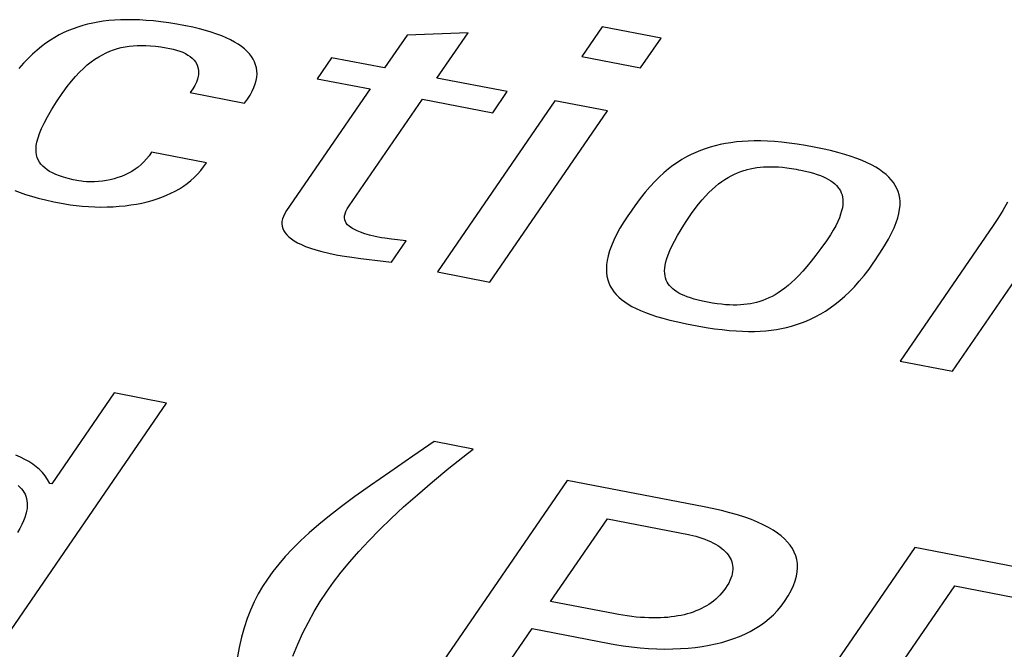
# Model space of a CAD drawing. Header units: millimetres. Extents: x -728 to -141, y -62 to 525.
# Tile 147 of 186: x -224.13 to -220.81, y 468.61 to 470.73. Entities that reach past the tile are written whole.
import ezdxf

# ---------------------------------------------------------------- set-up
doc = ezdxf.new("R2010")
doc.units = ezdxf.units.MM
doc.header["$LTSCALE"] = 23.1
doc.layers.add('R912005502_AM_0', color=7, linetype='CONTINUOUS')

msp = doc.modelspace()

# ---------------------------------------------------------------- linework, layer by layer
at = {"layer": 'R912005502_AM_0', "color": 7}
for p, q in [((-223.8492, 470.7223), (-223.8672, 470.7196)), ((-223.8306, 470.7245), (-223.8492, 470.7223)), ((-223.8113, 470.7262), (-223.8306, 470.7245)), ((-223.7914, 470.7272), (-223.8113, 470.7262)), ((-223.7708, 470.7277), (-223.7914, 470.7272)), ((-223.7494, 470.7276), (-223.7708, 470.7277)), ((-223.7272, 470.7269), (-223.7494, 470.7276)), ((-223.7041, 470.7255), (-223.7272, 470.7269)), ((-223.6799, 470.7234), (-223.7041, 470.7255)), ((-223.6548, 470.7206), (-223.6799, 470.7234)), ((-223.9665, 470.691), (-223.982, 470.6841)), ((-223.9508, 470.6973), (-223.9665, 470.691)), ((-223.9348, 470.7029), (-223.9508, 470.6973)), ((-223.9185, 470.7079), (-223.9348, 470.7029)), ((-223.9018, 470.7124), (-223.9185, 470.7079)), ((-223.8847, 470.7162), (-223.9018, 470.7124)), ((-223.8672, 470.7196), (-223.8847, 470.7162)), ((-223.6284, 470.717), (-223.6548, 470.7206)), ((-223.6009, 470.7126), (-223.6284, 470.717)), ((-223.572, 470.7073), (-223.6009, 470.7126)), ((-223.5713, 470.7072), (-223.572, 470.7073)), ((-223.5476, 470.7023), (-223.5713, 470.7072)), ((-223.5253, 470.697), (-223.5476, 470.7023)), ((-223.5045, 470.6915), (-223.5253, 470.697)), ((-223.485, 470.6856), (-223.5045, 470.6915)), ((-222.1672, 470.7041), (-222.2362, 470.6036)), ((-221.9689, 470.6659), (-222.1672, 470.7041)), ((-224.0274, 470.6587), (-224.0424, 470.6486)), ((-224.0124, 470.668), (-224.0274, 470.6587)), ((-223.9973, 470.6764), (-224.0124, 470.668)), ((-223.982, 470.6841), (-223.9973, 470.6764)), ((-223.4669, 470.6795), (-223.485, 470.6856)), ((-223.45, 470.6731), (-223.4669, 470.6795)), ((-223.4344, 470.6664), (-223.45, 470.6731)), ((-223.4199, 470.6594), (-223.4344, 470.6664)), ((-223.4066, 470.6523), (-223.4199, 470.6594)), ((-222.8252, 470.6758), (-222.9012, 470.5651)), ((-222.6194, 470.684), (-222.8252, 470.6758)), ((-222.7245, 470.531), (-222.6194, 470.684)), ((-222.038, 470.5654), (-221.9689, 470.6659)), ((-224.0722, 470.6254), (-224.0873, 470.6121)), ((-224.0573, 470.6375), (-224.0722, 470.6254)), ((-224.0424, 470.6486), (-224.0573, 470.6375)), ((-223.8267, 470.6215), (-223.8141, 470.6261)), ((-223.8141, 470.6261), (-223.8014, 470.6301)), ((-223.8014, 470.6301), (-223.7885, 470.6335)), ((-223.7885, 470.6335), (-223.7755, 470.6361)), ((-223.7755, 470.6361), (-223.7623, 470.6382)), ((-223.7623, 470.6382), (-223.7488, 470.6397)), ((-223.7488, 470.6397), (-223.7348, 470.6406)), ((-223.7348, 470.6406), (-223.7205, 470.641)), ((-223.7205, 470.641), (-223.7055, 470.6407)), ((-223.7055, 470.6407), (-223.6897, 470.6399)), ((-223.6897, 470.6399), (-223.6732, 470.6383)), ((-223.6732, 470.6383), (-223.6555, 470.6361)), ((-223.6555, 470.6361), (-223.6366, 470.6331)), ((-223.6366, 470.6331), (-223.6246, 470.6309)), ((-223.6246, 470.6309), (-223.614, 470.6286)), ((-223.614, 470.6286), (-223.6025, 470.6255)), ((-223.6025, 470.6255), (-223.5916, 470.6219)), ((-223.3945, 470.6448), (-223.4066, 470.6523)), ((-223.3834, 470.6371), (-223.3945, 470.6448)), ((-223.3734, 470.6292), (-223.3834, 470.6371)), ((-223.3645, 470.621), (-223.3734, 470.6292)), ((-224.1024, 470.5974), (-224.1179, 470.5813)), ((-224.0873, 470.6121), (-224.1024, 470.5974)), ((-223.8902, 470.5855), (-223.8774, 470.5946)), ((-223.8774, 470.5946), (-223.8646, 470.6027)), ((-223.8646, 470.6027), (-223.852, 470.6098)), ((-223.852, 470.6098), (-223.8394, 470.616)), ((-223.8394, 470.616), (-223.8267, 470.6215)), ((-223.5916, 470.6219), (-223.5815, 470.6179)), ((-223.5815, 470.6179), (-223.5722, 470.6135)), ((-223.5722, 470.6135), (-223.5637, 470.6086)), ((-223.5637, 470.6086), (-223.556, 470.6034)), ((-223.556, 470.6034), (-223.5492, 470.5978)), ((-223.5492, 470.5978), (-223.5433, 470.5917)), ((-223.5433, 470.5917), (-223.5382, 470.5853)), ((-223.3566, 470.6125), (-223.3645, 470.621)), ((-223.3531, 470.6081), (-223.3566, 470.6125)), ((-223.3498, 470.6037), (-223.3531, 470.6081)), ((-223.344, 470.5947), (-223.3498, 470.6037)), ((-223.3392, 470.5854), (-223.344, 470.5947)), ((-223.08, 470.5995), (-223.1287, 470.5287)), ((-222.9012, 470.5651), (-223.08, 470.5995)), ((-222.2362, 470.6036), (-222.038, 470.5654)), ((-224.1179, 470.5813), (-224.1337, 470.5634)), ((-223.9296, 470.5508), (-223.9163, 470.5637)), ((-223.9163, 470.5637), (-223.9032, 470.5752)), ((-223.9032, 470.5752), (-223.8902, 470.5855)), ((-223.5382, 470.5853), (-223.5341, 470.5784)), ((-223.5341, 470.5784), (-223.531, 470.5711)), ((-223.531, 470.5711), (-223.5288, 470.5634)), ((-223.5288, 470.5634), (-223.5278, 470.5551)), ((-223.3355, 470.5758), (-223.3392, 470.5854)), ((-223.3329, 470.5659), (-223.3355, 470.5758)), ((-223.3313, 470.5556), (-223.3329, 470.5659)), ((-223.9567, 470.5204), (-223.9431, 470.5364)), ((-223.9431, 470.5364), (-223.9296, 470.5508)), ((-223.5316, 470.5273), (-223.5354, 470.5168)), ((-223.5291, 470.5371), (-223.5316, 470.5273)), ((-223.5283, 470.5418), (-223.5291, 470.5371)), ((-223.5278, 470.5464), (-223.5283, 470.5418)), ((-223.5278, 470.5551), (-223.5278, 470.5464)), ((-223.3367, 470.5111), (-223.3335, 470.5228)), ((-223.3335, 470.5228), (-223.3316, 470.5341)), ((-223.3316, 470.5341), (-223.3309, 470.545)), ((-223.3309, 470.545), (-223.3313, 470.5556)), ((-223.1287, 470.5287), (-222.9499, 470.4942)), ((-222.4875, 470.4853), (-222.7245, 470.531)), ((-223.9847, 470.483), (-223.9706, 470.5027)), ((-223.9706, 470.5027), (-223.9567, 470.5204)), ((-223.5476, 470.4942), (-223.5561, 470.4819)), ((-223.5408, 470.5058), (-223.5476, 470.4942)), ((-223.5354, 470.5168), (-223.5408, 470.5058)), ((-223.3469, 470.4866), (-223.3411, 470.499)), ((-223.3411, 470.499), (-223.3367, 470.5111)), ((-222.9499, 470.4942), (-223.2314, 470.0843)), ((-224.0063, 470.4508), (-223.9854, 470.4821)), ((-223.9854, 470.4821), (-223.9847, 470.483)), ((-223.5561, 470.4819), (-223.373, 470.4465)), ((-223.373, 470.4465), (-223.3628, 470.4603)), ((-223.3628, 470.4603), (-223.3541, 470.4737)), ((-223.3541, 470.4737), (-223.3469, 470.4866)), ((-223.02, 470.1006), (-222.7731, 470.4602)), ((-222.7731, 470.4602), (-222.5361, 470.4144)), ((-222.5361, 470.4144), (-222.4875, 470.4853)), ((-224.0371, 470.4002), (-224.0233, 470.4238)), ((-224.0233, 470.4238), (-224.0063, 470.4508)), ((-222.3266, 470.4542), (-222.7227, 469.8776)), ((-222.1499, 470.4202), (-222.3266, 470.4542)), ((-224.0482, 470.3793), (-224.0371, 470.4002)), ((-222.546, 469.8435), (-222.1499, 470.4202)), ((-224.0639, 470.3441), (-224.0571, 470.3607)), ((-224.0571, 470.3607), (-224.0482, 470.3793)), ((-224.0726, 470.3155), (-224.069, 470.3291)), ((-224.069, 470.3291), (-224.0639, 470.3441)), ((-224.0757, 470.2919), (-224.0748, 470.3032)), ((-224.0754, 470.2816), (-224.0757, 470.2919)), ((-224.0748, 470.3032), (-224.0726, 470.3155)), ((-221.8202, 470.2929), (-221.8363, 470.287)), ((-221.8037, 470.2982), (-221.8202, 470.2929)), ((-221.7869, 470.3028), (-221.8037, 470.2982)), ((-221.7696, 470.3069), (-221.7869, 470.3028)), ((-221.7519, 470.3103), (-221.7696, 470.3069)), ((-221.7337, 470.3132), (-221.7519, 470.3103)), ((-221.7149, 470.3156), (-221.7337, 470.3132)), ((-221.6955, 470.3173), (-221.7149, 470.3156)), ((-221.6754, 470.3185), (-221.6955, 470.3173)), ((-221.6546, 470.3191), (-221.6754, 470.3185)), ((-221.633, 470.319), (-221.6546, 470.3191)), ((-221.6105, 470.3183), (-221.633, 470.319)), ((-221.5871, 470.317), (-221.6105, 470.3183)), ((-221.5627, 470.3149), (-221.5871, 470.317)), ((-221.5372, 470.3121), (-221.5627, 470.3149)), ((-221.5105, 470.3085), (-221.5372, 470.3121)), ((-221.4826, 470.304), (-221.5105, 470.3085)), ((-221.4533, 470.2987), (-221.4826, 470.304)), ((-221.4244, 470.2928), (-221.4533, 470.2987)), ((-221.3977, 470.2867), (-221.4244, 470.2928)), ((-224.0741, 470.2722), (-224.0754, 470.2816)), ((-224.0718, 470.2635), (-224.0741, 470.2722)), ((-224.0686, 470.2554), (-224.0718, 470.2635)), ((-223.703, 470.2585), (-223.7119, 470.2486)), ((-223.6946, 470.2692), (-223.703, 470.2585)), ((-223.6869, 470.2808), (-223.6946, 470.2692)), ((-223.5016, 470.245), (-223.6869, 470.2808)), ((-221.8833, 470.2652), (-221.8986, 470.2564)), ((-221.8679, 470.2732), (-221.8833, 470.2652)), ((-221.8522, 470.2805), (-221.8679, 470.2732)), ((-221.8363, 470.287), (-221.8522, 470.2805)), ((-221.3729, 470.2804), (-221.3977, 470.2867)), ((-221.3499, 470.2738), (-221.3729, 470.2804)), ((-221.3287, 470.2671), (-221.3499, 470.2738)), ((-221.3091, 470.2602), (-221.3287, 470.2671)), ((-221.291, 470.2531), (-221.3091, 470.2602)), ((-224.0644, 470.2479), (-224.0686, 470.2554)), ((-224.0594, 470.2408), (-224.0644, 470.2479)), ((-224.0534, 470.2342), (-224.0594, 470.2408)), ((-224.0466, 470.228), (-224.0534, 470.2342)), ((-224.0387, 470.2221), (-224.0466, 470.228)), ((-223.7313, 470.2312), (-223.7417, 470.2235)), ((-223.7214, 470.2395), (-223.7313, 470.2312)), ((-223.7119, 470.2486), (-223.7214, 470.2395)), ((-223.5206, 470.2191), (-223.5108, 470.2317)), ((-223.5108, 470.2317), (-223.5016, 470.245)), ((-221.9442, 470.2246), (-221.9593, 470.2118)), ((-221.929, 470.2362), (-221.9442, 470.2246)), ((-221.9139, 470.2468), (-221.929, 470.2362)), ((-221.8986, 470.2564), (-221.9139, 470.2468)), ((-221.6791, 470.2225), (-221.6683, 470.2252)), ((-221.6683, 470.2252), (-221.6573, 470.2274)), ((-221.6573, 470.2274), (-221.6462, 470.2292)), ((-221.6462, 470.2292), (-221.635, 470.2306)), ((-221.635, 470.2306), (-221.6234, 470.2316)), ((-221.6234, 470.2316), (-221.6116, 470.2322)), ((-221.6116, 470.2322), (-221.5993, 470.2324)), ((-221.5993, 470.2324), (-221.5867, 470.2321)), ((-221.5867, 470.2321), (-221.5735, 470.2314)), ((-221.5735, 470.2314), (-221.5597, 470.2302)), ((-221.5597, 470.2302), (-221.5452, 470.2286)), ((-221.5452, 470.2286), (-221.5298, 470.2264)), ((-221.5298, 470.2264), (-221.5135, 470.2236)), ((-221.2744, 470.2458), (-221.291, 470.2531)), ((-221.2592, 470.2382), (-221.2744, 470.2458)), ((-221.2452, 470.2305), (-221.2592, 470.2382)), ((-221.2324, 470.2225), (-221.2452, 470.2305)), ((-224.0299, 470.2166), (-224.0387, 470.2221)), ((-224.02, 470.2113), (-224.0299, 470.2166)), ((-224.009, 470.2063), (-224.02, 470.2113)), ((-223.9967, 470.2015), (-224.009, 470.2063)), ((-223.9829, 470.197), (-223.9967, 470.2015)), ((-223.9676, 470.1926), (-223.9829, 470.197)), ((-223.9504, 470.1884), (-223.9676, 470.1926)), ((-223.8124, 470.1917), (-223.8254, 470.1885)), ((-223.7997, 470.1954), (-223.8124, 470.1917)), ((-223.7874, 470.1998), (-223.7997, 470.1954)), ((-223.7754, 470.2048), (-223.7874, 470.1998)), ((-223.7637, 470.2104), (-223.7754, 470.2048)), ((-223.7525, 470.2166), (-223.7637, 470.2104)), ((-223.7417, 470.2235), (-223.7525, 470.2166)), ((-223.554, 470.1856), (-223.5423, 470.1961)), ((-223.5423, 470.1961), (-223.5311, 470.2072)), ((-223.5311, 470.2072), (-223.5206, 470.2191)), ((-221.9746, 470.1978), (-221.9901, 470.1823)), ((-221.9593, 470.2118), (-221.9746, 470.1978)), ((-221.7535, 470.1894), (-221.7429, 470.1959)), ((-221.7429, 470.1959), (-221.7322, 470.2017)), ((-221.7322, 470.2017), (-221.7216, 470.207)), ((-221.7216, 470.207), (-221.7111, 470.2116)), ((-221.7111, 470.2116), (-221.7004, 470.2158)), ((-221.7004, 470.2158), (-221.6898, 470.2194)), ((-221.6898, 470.2194), (-221.6844, 470.221)), ((-221.6844, 470.221), (-221.6791, 470.2225)), ((-221.5135, 470.2236), (-221.5058, 470.2222)), ((-221.5058, 470.2222), (-221.4983, 470.2207)), ((-221.4983, 470.2207), (-221.4824, 470.2173)), ((-221.4824, 470.2173), (-221.468, 470.2137)), ((-221.468, 470.2137), (-221.4549, 470.21)), ((-221.4549, 470.21), (-221.4429, 470.2062)), ((-221.4429, 470.2062), (-221.4319, 470.2023)), ((-221.4319, 470.2023), (-221.4219, 470.1981)), ((-221.4219, 470.1981), (-221.4128, 470.1938)), ((-221.4128, 470.1938), (-221.4044, 470.1894)), ((-221.2209, 470.2143), (-221.2324, 470.2225)), ((-221.2104, 470.2059), (-221.2209, 470.2143)), ((-221.2011, 470.1972), (-221.2104, 470.2059)), ((-221.1928, 470.1882), (-221.2011, 470.1972)), ((-223.9312, 470.1844), (-223.9504, 470.1884)), ((-223.9221, 470.183), (-223.9312, 470.1844)), ((-223.9171, 470.1824), (-223.9221, 470.183)), ((-223.9053, 470.1816), (-223.9171, 470.1824)), ((-223.8925, 470.1813), (-223.9053, 470.1816)), ((-223.8792, 470.1815), (-223.8925, 470.1813)), ((-223.8656, 470.1824), (-223.8792, 470.1815)), ((-223.8521, 470.1838), (-223.8656, 470.1824)), ((-223.8386, 470.1858), (-223.8521, 470.1838)), ((-223.8254, 470.1885), (-223.8386, 470.1858)), ((-223.6066, 470.1501), (-223.5926, 470.1581)), ((-223.5926, 470.1581), (-223.5792, 470.1666)), ((-223.5792, 470.1666), (-223.5663, 470.1758)), ((-223.5663, 470.1758), (-223.554, 470.1856)), ((-222.0059, 470.1652), (-222.0222, 470.1462)), ((-221.9901, 470.1823), (-222.0059, 470.1652)), ((-221.7971, 470.1556), (-221.786, 470.1653)), ((-221.786, 470.1653), (-221.7751, 470.1741)), ((-221.7751, 470.1741), (-221.7643, 470.1821)), ((-221.7643, 470.1821), (-221.7535, 470.1894)), ((-221.4044, 470.1894), (-221.3967, 470.1847)), ((-221.3967, 470.1847), (-221.3898, 470.1798)), ((-221.3898, 470.1798), (-221.3835, 470.1746)), ((-221.3835, 470.1746), (-221.3778, 470.1692)), ((-221.3778, 470.1692), (-221.3728, 470.1634)), ((-221.3728, 470.1634), (-221.3705, 470.1605)), ((-221.3705, 470.1605), (-221.3684, 470.1574)), ((-221.1856, 470.1789), (-221.1928, 470.1882)), ((-221.1793, 470.1693), (-221.1856, 470.1789)), ((-221.1741, 470.1593), (-221.1793, 470.1693)), ((-221.1699, 470.1489), (-221.1741, 470.1593)), ((-224.147, 470.1519), (-224.1298, 470.1454)), ((-224.1298, 470.1454), (-224.1112, 470.1391)), ((-224.1112, 470.1391), (-224.0907, 470.1328)), ((-224.0907, 470.1328), (-224.0683, 470.1267)), ((-224.0683, 470.1267), (-224.0435, 470.1206)), ((-223.6678, 470.1239), (-223.6517, 470.1296)), ((-223.6517, 470.1296), (-223.6361, 470.1359)), ((-223.6361, 470.1359), (-223.6211, 470.1427)), ((-223.6211, 470.1427), (-223.6066, 470.1501)), ((-222.0393, 470.1248), (-222.0576, 470.1004)), ((-222.0222, 470.1462), (-222.0393, 470.1248)), ((-221.8309, 470.1204), (-221.8195, 470.1332)), ((-221.8195, 470.1332), (-221.8082, 470.1449)), ((-221.8082, 470.1449), (-221.7971, 470.1556)), ((-221.3684, 470.1574), (-221.3646, 470.151)), ((-221.3646, 470.151), (-221.3615, 470.1442)), ((-221.3615, 470.1442), (-221.359, 470.137)), ((-221.359, 470.137), (-221.3573, 470.1294)), ((-221.3573, 470.1294), (-221.3562, 470.1213)), ((-221.1667, 470.138), (-221.1699, 470.1489)), ((-221.1645, 470.1266), (-221.1667, 470.138)), ((-221.1634, 470.1146), (-221.1645, 470.1266)), ((-224.0435, 470.1206), (-224.0159, 470.1144)), ((-224.0159, 470.1144), (-223.9848, 470.1081)), ((-223.9848, 470.1081), (-223.9838, 470.1079)), ((-223.9838, 470.1079), (-223.9789, 470.107)), ((-223.9789, 470.107), (-223.9603, 470.1039)), ((-223.9603, 470.1039), (-223.9406, 470.1013)), ((-223.9406, 470.1013), (-223.92, 470.0992)), ((-223.92, 470.0992), (-223.8991, 470.0977)), ((-223.8991, 470.0977), (-223.878, 470.0967)), ((-223.878, 470.0967), (-223.857, 470.0963)), ((-223.857, 470.0963), (-223.8361, 470.0966)), ((-223.8361, 470.0966), (-223.8155, 470.0974)), ((-223.8155, 470.0974), (-223.7954, 470.0988)), ((-223.7954, 470.0988), (-223.7756, 470.1008)), ((-223.7756, 470.1008), (-223.7563, 470.1033)), ((-223.7563, 470.1033), (-223.7376, 470.1063)), ((-223.7376, 470.1063), (-223.7193, 470.1099)), ((-223.7193, 470.1099), (-223.7016, 470.1141)), ((-223.7016, 470.1141), (-223.6845, 470.1187)), ((-223.6845, 470.1187), (-223.6678, 470.1239)), ((-223.0267, 470.09), (-223.02, 470.1006)), ((-222.0576, 470.1004), (-222.0779, 470.0716)), ((-221.8542, 470.0911), (-221.8425, 470.1064)), ((-221.8425, 470.1064), (-221.8309, 470.1204)), ((-221.3579, 470.0937), (-221.3602, 470.0832)), ((-221.3565, 470.1035), (-221.3579, 470.0937)), ((-221.3559, 470.1127), (-221.3565, 470.1035)), ((-221.3562, 470.1213), (-221.3559, 470.1127)), ((-221.1647, 470.0888), (-221.1635, 470.1021)), ((-221.1635, 470.1021), (-221.1634, 470.1146)), ((-220.8007, 470.1131), (-220.8171, 470.0846)), ((-223.2421, 470.065), (-223.2452, 470.0561)), ((-223.2375, 470.0744), (-223.2421, 470.065)), ((-223.2314, 470.0843), (-223.2375, 470.0744)), ((-223.0361, 470.0598), (-223.0357, 470.0664)), ((-223.0352, 470.0536), (-223.0361, 470.0598)), ((-223.0357, 470.0664), (-223.0342, 470.0735)), ((-223.0342, 470.0735), (-223.0312, 470.0813)), ((-223.0312, 470.0813), (-223.0267, 470.09)), ((-222.0788, 470.0702), (-222.0943, 470.0467)), ((-222.0779, 470.0716), (-222.0788, 470.0702)), ((-221.8861, 470.0445), (-221.8685, 470.0709)), ((-221.8685, 470.0709), (-221.8661, 470.0744)), ((-221.8661, 470.0744), (-221.8542, 470.0911)), ((-221.368, 470.06), (-221.3735, 470.0472)), ((-221.3636, 470.072), (-221.368, 470.06)), ((-221.3602, 470.0832), (-221.3636, 470.072)), ((-221.1764, 470.0438), (-221.1711, 470.0598)), ((-221.1711, 470.0598), (-221.1672, 470.0747)), ((-221.1672, 470.0747), (-221.1647, 470.0888)), ((-220.8333, 470.0583), (-220.8497, 470.0336)), ((-220.8171, 470.0846), (-220.8333, 470.0583)), ((-223.2469, 470.0475), (-223.2473, 470.0393)), ((-223.2473, 470.0393), (-223.2464, 470.0314)), ((-223.2452, 470.0561), (-223.2469, 470.0475)), ((-223.2464, 470.0314), (-223.2443, 470.0237)), ((-223.0331, 470.0478), (-223.0352, 470.0536)), ((-223.0299, 470.0422), (-223.0331, 470.0478)), ((-223.0255, 470.0368), (-223.0299, 470.0422)), ((-223.0198, 470.0315), (-223.0255, 470.0368)), ((-223.0127, 470.0263), (-223.0198, 470.0315)), ((-223.0086, 470.0238), (-223.0127, 470.0263)), ((-222.0943, 470.0467), (-222.1077, 470.0247)), ((-221.9009, 470.0212), (-221.8861, 470.0445)), ((-221.3803, 470.0335), (-221.3885, 470.0188)), ((-221.3735, 470.0472), (-221.3803, 470.0335)), ((-221.1919, 470.0082), (-221.1833, 470.0267)), ((-221.1833, 470.0267), (-221.1764, 470.0438)), ((-220.8497, 470.0336), (-221.1634, 469.5769)), ((-223.2443, 470.0237), (-223.241, 470.0164)), ((-223.241, 470.0164), (-223.2364, 470.0092)), ((-223.2364, 470.0092), (-223.2306, 470.0023)), ((-223.2306, 470.0023), (-223.2236, 469.9955)), ((-223.2236, 469.9955), (-223.2152, 469.9889)), ((-223.0041, 470.0213), (-223.0086, 470.0238)), ((-222.9938, 470.0163), (-223.0041, 470.0213)), ((-222.9817, 470.0114), (-222.9938, 470.0163)), ((-222.9677, 470.0066), (-222.9817, 470.0114)), ((-222.9514, 470.0019), (-222.9677, 470.0066)), ((-222.9326, 469.9973), (-222.9514, 470.0019)), ((-222.911, 469.9928), (-222.9326, 469.9973)), ((-222.9004, 469.9911), (-222.911, 469.9928)), ((-222.1191, 470.0039), (-222.1287, 469.9843)), ((-222.1077, 470.0247), (-222.1191, 470.0039)), ((-221.9238, 469.9818), (-221.9134, 470.0005)), ((-221.9134, 470.0005), (-221.9009, 470.0212)), ((-221.3981, 470.0031), (-221.4092, 469.9863)), ((-221.3885, 470.0188), (-221.3981, 470.0031)), ((-221.2025, 469.9881), (-221.1919, 470.0082)), ((-223.2152, 469.9889), (-223.2055, 469.9825)), ((-223.2055, 469.9825), (-223.1942, 469.9762)), ((-223.1942, 469.9762), (-223.1814, 469.97)), ((-223.1814, 469.97), (-223.167, 469.9639)), ((-223.167, 469.9639), (-223.1506, 469.958)), ((-222.8779, 469.9882), (-222.9004, 469.9911)), ((-222.8282, 469.982), (-222.8779, 469.9882)), ((-222.8776, 469.9101), (-222.8282, 469.982)), ((-222.1365, 469.9659), (-222.1427, 469.9485)), ((-222.1287, 469.9843), (-222.1365, 469.9659)), ((-221.9395, 469.9497), (-221.9324, 469.965)), ((-221.9324, 469.965), (-221.9238, 469.9818)), ((-221.4116, 469.9828), (-221.4301, 469.9566)), ((-221.4092, 469.9863), (-221.4116, 469.9828)), ((-221.231, 469.941), (-221.2153, 469.9659)), ((-221.2153, 469.9659), (-221.2025, 469.9881)), ((-223.1506, 469.958), (-223.1324, 469.9522)), ((-223.1324, 469.9522), (-223.112, 469.9465)), ((-223.112, 469.9465), (-223.0893, 469.941)), ((-223.0893, 469.941), (-223.0642, 469.9357)), ((-223.0642, 469.9357), (-223.0585, 469.9346)), ((-223.0585, 469.9346), (-223.0365, 469.9307)), ((-223.0365, 469.9307), (-223.0113, 469.9269)), ((-223.0113, 469.9269), (-222.9808, 469.9229)), ((-222.1474, 469.9321), (-222.1507, 469.9167)), ((-222.1427, 469.9485), (-222.1474, 469.9321)), ((-221.9496, 469.923), (-221.9452, 469.9358)), ((-221.9452, 469.9358), (-221.9395, 469.9497)), ((-221.447, 469.9337), (-221.4626, 469.9136)), ((-221.4301, 469.9566), (-221.447, 469.9337)), ((-221.2504, 469.912), (-221.231, 469.941)), ((-222.9808, 469.9229), (-222.9053, 469.9139)), ((-222.9053, 469.9139), (-222.8776, 469.9101)), ((-222.1526, 469.9022), (-222.1533, 469.8884)), ((-222.1507, 469.9167), (-222.1526, 469.9022)), ((-221.9565, 469.8906), (-221.9552, 469.9005)), ((-221.9552, 469.9005), (-221.9529, 469.9113)), ((-221.9529, 469.9113), (-221.9496, 469.923)), ((-221.4773, 469.8957), (-221.4911, 469.8799)), ((-221.4626, 469.9136), (-221.4773, 469.8957)), ((-221.2679, 469.8874), (-221.2513, 469.9106)), ((-221.2513, 469.9106), (-221.2504, 469.912)), ((-222.7227, 469.8776), (-222.546, 469.8435)), ((-222.1533, 469.8884), (-222.1528, 469.8754)), ((-222.1528, 469.8754), (-222.1512, 469.8632)), ((-222.1512, 469.8632), (-222.1485, 469.8515)), ((-221.957, 469.8813), (-221.9565, 469.8906)), ((-221.9567, 469.8727), (-221.957, 469.8813)), ((-221.9556, 469.8648), (-221.9567, 469.8727)), ((-221.9539, 469.8573), (-221.9556, 469.8648)), ((-221.5042, 469.8658), (-221.5168, 469.8532)), ((-221.4911, 469.8799), (-221.5042, 469.8658)), ((-221.3009, 469.846), (-221.2844, 469.8659)), ((-221.2844, 469.8659), (-221.2679, 469.8874)), ((-220.9867, 469.5428), (-220.7522, 469.8842)), ((-222.1485, 469.8515), (-222.1447, 469.8405)), ((-222.1447, 469.8405), (-222.14, 469.83)), ((-222.14, 469.83), (-222.1343, 469.82)), ((-221.9514, 469.8503), (-221.9539, 469.8573)), ((-221.9483, 469.8437), (-221.9514, 469.8503)), ((-221.9446, 469.8376), (-221.9483, 469.8437)), ((-221.9403, 469.8317), (-221.9446, 469.8376)), ((-221.9353, 469.8262), (-221.9403, 469.8317)), ((-221.9296, 469.8209), (-221.9353, 469.8262)), ((-221.5405, 469.8318), (-221.5519, 469.8227)), ((-221.5288, 469.8419), (-221.5405, 469.8318)), ((-221.5168, 469.8532), (-221.5288, 469.8419)), ((-221.3337, 469.811), (-221.3173, 469.8278)), ((-221.3173, 469.8278), (-221.3009, 469.846)), ((-222.1343, 469.82), (-222.1276, 469.8105)), ((-222.1276, 469.8105), (-222.12, 469.8014)), ((-222.12, 469.8014), (-222.1114, 469.7928)), ((-222.1114, 469.7928), (-222.1019, 469.7845)), ((-221.9233, 469.8159), (-221.9296, 469.8209)), ((-221.9163, 469.8111), (-221.9233, 469.8159)), ((-221.9086, 469.8065), (-221.9163, 469.8111)), ((-221.9002, 469.8021), (-221.9086, 469.8065)), ((-221.8908, 469.7979), (-221.9002, 469.8021)), ((-221.8806, 469.7939), (-221.8908, 469.7979)), ((-221.8694, 469.79), (-221.8806, 469.7939)), ((-221.5949, 469.7952), (-221.6053, 469.7901)), ((-221.5844, 469.8009), (-221.5949, 469.7952)), ((-221.5737, 469.8074), (-221.5844, 469.8009)), ((-221.5629, 469.8146), (-221.5737, 469.8074)), ((-221.5519, 469.8227), (-221.5629, 469.8146)), ((-221.3662, 469.7815), (-221.35, 469.7956)), ((-221.35, 469.7956), (-221.3337, 469.811)), ((-222.1019, 469.7845), (-222.0914, 469.7765)), ((-222.0914, 469.7765), (-222.0798, 469.7689)), ((-222.0798, 469.7689), (-222.0672, 469.7615)), ((-222.0672, 469.7615), (-222.0534, 469.7544)), ((-221.8571, 469.7862), (-221.8694, 469.79)), ((-221.8436, 469.7826), (-221.8571, 469.7862)), ((-221.8288, 469.7791), (-221.8436, 469.7826)), ((-221.8125, 469.7758), (-221.8288, 469.7791)), ((-221.7959, 469.7728), (-221.8125, 469.7758)), ((-221.7803, 469.7704), (-221.7959, 469.7728)), ((-221.7656, 469.7686), (-221.7803, 469.7704)), ((-221.7517, 469.7673), (-221.7656, 469.7686)), ((-221.7383, 469.7664), (-221.7517, 469.7673)), ((-221.7256, 469.766), (-221.7383, 469.7664)), ((-221.7134, 469.7661), (-221.7256, 469.766)), ((-221.7015, 469.7666), (-221.7134, 469.7661)), ((-221.6901, 469.7674), (-221.7015, 469.7666)), ((-221.6789, 469.7687), (-221.6901, 469.7674)), ((-221.668, 469.7704), (-221.6789, 469.7687)), ((-221.6573, 469.7726), (-221.668, 469.7704)), ((-221.6467, 469.7751), (-221.6573, 469.7726)), ((-221.6363, 469.7781), (-221.6467, 469.7751)), ((-221.626, 469.7816), (-221.6363, 469.7781)), ((-221.6156, 469.7855), (-221.626, 469.7816)), ((-221.6053, 469.7901), (-221.6156, 469.7855)), ((-221.3986, 469.7567), (-221.3824, 469.7685)), ((-221.3824, 469.7685), (-221.3662, 469.7815)), ((-222.0534, 469.7544), (-222.0383, 469.7475)), ((-222.0383, 469.7475), (-222.0218, 469.7408)), ((-222.0218, 469.7408), (-222.0039, 469.7343)), ((-222.0039, 469.7343), (-221.9842, 469.7279)), ((-221.9842, 469.7279), (-221.9627, 469.7216)), ((-221.4632, 469.7194), (-221.447, 469.7274)), ((-221.447, 469.7274), (-221.4309, 469.7362)), ((-221.4309, 469.7362), (-221.4147, 469.746)), ((-221.4147, 469.746), (-221.3986, 469.7567)), ((-221.9627, 469.7216), (-221.939, 469.7154)), ((-221.939, 469.7154), (-221.9126, 469.7091)), ((-221.9126, 469.7091), (-221.8831, 469.7028)), ((-221.8831, 469.7028), (-221.865, 469.6993)), ((-221.865, 469.6993), (-221.8468, 469.6959)), ((-221.8468, 469.6959), (-221.8166, 469.6906)), ((-221.5458, 469.6907), (-221.529, 469.695)), ((-221.529, 469.695), (-221.5123, 469.7)), ((-221.5123, 469.7), (-221.4959, 469.7058)), ((-221.4959, 469.7058), (-221.4795, 469.7122)), ((-221.4795, 469.7122), (-221.4632, 469.7194)), ((-221.8166, 469.6906), (-221.7889, 469.6864)), ((-221.7889, 469.6864), (-221.7632, 469.6831)), ((-221.7632, 469.6831), (-221.739, 469.6806)), ((-221.739, 469.6806), (-221.7162, 469.6788)), ((-221.7162, 469.6788), (-221.6945, 469.6777)), ((-221.6945, 469.6777), (-221.6738, 469.6772)), ((-221.6738, 469.6772), (-221.6539, 469.6774)), ((-221.6539, 469.6774), (-221.6346, 469.6781)), ((-221.6346, 469.6781), (-221.616, 469.6794)), ((-221.616, 469.6794), (-221.5979, 469.6814)), ((-221.5979, 469.6814), (-221.5802, 469.6839)), ((-221.5802, 469.6839), (-221.5628, 469.687)), ((-221.5628, 469.687), (-221.5458, 469.6907)), ((-221.1634, 469.5769), (-220.9867, 469.5428)), ((-223.8128, 469.4697), (-224.023, 469.1638)), ((-223.6362, 469.4357), (-223.8128, 469.4697)), ((-224.2024, 468.6113), (-223.6362, 469.4357)), ((-222.734, 469.3057), (-222.8053, 469.2565)), ((-222.6025, 469.2803), (-222.734, 469.3057)), ((-222.6839, 469.2158), (-222.6211, 469.2657)), ((-222.6211, 469.2657), (-222.6025, 469.2803)), ((-224.1282, 469.2531), (-224.1441, 469.2597)), ((-224.1134, 469.246), (-224.1282, 469.2531)), ((-224.0996, 469.2384), (-224.1134, 469.246)), ((-224.0869, 469.2301), (-224.0996, 469.2384)), ((-224.0751, 469.2212), (-224.0869, 469.2301)), ((-222.8053, 469.2565), (-222.8834, 469.2032)), ((-224.0642, 469.2116), (-224.0751, 469.2212)), ((-224.0542, 469.2013), (-224.0642, 469.2116)), ((-224.045, 469.1901), (-224.0542, 469.2013)), ((-222.8834, 469.2032), (-222.9485, 469.158)), ((-222.7398, 469.1699), (-222.6839, 469.2158)), ((-224.0368, 469.178), (-224.045, 469.1901)), ((-224.0295, 469.165), (-224.0368, 469.178)), ((-224.023, 469.1638), (-224.0295, 469.165)), ((-222.2853, 469.1751), (-222.8515, 468.3507)), ((-222.7904, 469.1268), (-222.7398, 469.1699)), ((-221.8241, 469.0862), (-222.2853, 469.1751)), ((-224.1363, 469.1577), (-224.1304, 469.1525)), ((-224.1304, 469.1525), (-224.1251, 469.1469)), ((-224.1251, 469.1469), (-224.1205, 469.1411)), ((-224.1205, 469.1411), (-224.1164, 469.1349)), ((-224.1164, 469.1349), (-224.1129, 469.1284)), ((-222.9485, 469.158), (-223.0011, 469.1204)), ((-224.1129, 469.1284), (-224.1101, 469.1215)), ((-224.1101, 469.1215), (-224.1079, 469.1143)), ((-224.1079, 469.1143), (-224.1064, 469.1066)), ((-224.1064, 469.1066), (-224.1056, 469.0985)), ((-224.1056, 469.0985), (-224.1055, 469.0899)), ((-223.0011, 469.1204), (-223.0464, 469.0867)), ((-222.8366, 469.0858), (-222.7904, 469.1268)), ((-224.1078, 469.0711), (-224.1102, 469.0609)), ((-224.1062, 469.0807), (-224.1078, 469.0711)), ((-224.1055, 469.0899), (-224.1062, 469.0807)), ((-223.0464, 469.0867), (-223.0865, 469.0556)), ((-222.8791, 469.0465), (-222.8366, 469.0858)), ((-221.7963, 469.0805), (-221.8241, 469.0862)), ((-221.7657, 469.0736), (-221.7963, 469.0805)), ((-221.7374, 469.0663), (-221.7657, 469.0736)), ((-221.7111, 469.0588), (-221.7374, 469.0663)), ((-224.118, 469.0385), (-224.1234, 469.0262)), ((-224.1136, 469.05), (-224.118, 469.0385)), ((-224.1102, 469.0609), (-224.1136, 469.05)), ((-223.0865, 469.0556), (-223.1224, 469.0262)), ((-222.9182, 469.0086), (-222.8791, 469.0465)), ((-222.3411, 468.7669), (-222.1497, 469.0456)), ((-222.1497, 469.0456), (-221.8761, 468.9928)), ((-221.6868, 469.0509), (-221.7111, 469.0588)), ((-221.6643, 469.0428), (-221.6868, 469.0509)), ((-221.6436, 469.0344), (-221.6643, 469.0428)), ((-221.6246, 469.0257), (-221.6436, 469.0344)), ((-224.13, 469.0131), (-224.1379, 468.9991)), ((-224.1234, 469.0262), (-224.13, 469.0131)), ((-223.1548, 468.9981), (-223.1843, 468.9709)), ((-223.1224, 469.0262), (-223.1548, 468.9981)), ((-222.9543, 468.9718), (-222.9182, 469.0086)), ((-221.6072, 469.0167), (-221.6246, 469.0257)), ((-221.5914, 469.0074), (-221.6072, 469.0167)), ((-221.577, 468.9978), (-221.5914, 469.0074)), ((-221.5641, 468.988), (-221.577, 468.9978)), ((-223.1843, 468.9709), (-223.2112, 468.9444)), ((-222.9876, 468.9359), (-222.9543, 468.9718)), ((-221.8761, 468.9928), (-221.8715, 468.9919)), ((-221.8715, 468.9919), (-221.8621, 468.9897)), ((-221.8621, 468.9897), (-221.8519, 468.987)), ((-221.8519, 468.987), (-221.8416, 468.9839)), ((-221.8416, 468.9839), (-221.8314, 468.9805)), ((-221.8314, 468.9805), (-221.8214, 468.9769)), ((-221.8214, 468.9769), (-221.8118, 468.973)), ((-221.8118, 468.973), (-221.8026, 468.9689)), ((-221.8026, 468.9689), (-221.7939, 468.9646)), ((-221.7939, 468.9646), (-221.7857, 468.9601)), ((-221.5525, 468.9778), (-221.5641, 468.988)), ((-221.5423, 468.9672), (-221.5525, 468.9778)), ((-221.5335, 468.9563), (-221.5423, 468.9672)), ((-223.2112, 468.9444), (-223.2356, 468.9185)), ((-223.0184, 468.9008), (-222.9876, 468.9359)), ((-221.7857, 468.9601), (-221.778, 468.9555)), ((-221.778, 468.9555), (-221.7709, 468.9507)), ((-221.7709, 468.9507), (-221.7643, 468.9458)), ((-221.7643, 468.9458), (-221.7582, 468.9407)), ((-221.7582, 468.9407), (-221.7526, 468.9355)), ((-221.7526, 468.9355), (-221.7476, 468.9301)), ((-221.7476, 468.9301), (-221.7431, 468.9246)), ((-221.1138, 468.9492), (-221.6801, 468.1248)), ((-221.5259, 468.9451), (-221.5335, 468.9563)), ((-221.5198, 468.9333), (-221.5259, 468.9451)), ((-221.5149, 468.9212), (-221.5198, 468.9333)), ((-220.3123, 468.7946), (-221.1138, 468.9492)), ((-223.2356, 468.9185), (-223.2578, 468.8929)), ((-223.0468, 468.8663), (-223.0184, 468.9008)), ((-221.7431, 468.9246), (-221.7392, 468.919)), ((-221.7392, 468.919), (-221.7357, 468.9132)), ((-221.7357, 468.9132), (-221.7329, 468.9072)), ((-221.7329, 468.9072), (-221.7305, 468.9011)), ((-221.7305, 468.9011), (-221.7288, 468.8948)), ((-221.5115, 468.9085), (-221.5149, 468.9212)), ((-221.5095, 468.8953), (-221.5115, 468.9085)), ((-223.278, 468.8676), (-223.2961, 468.8425)), ((-223.2578, 468.8929), (-223.278, 468.8676)), ((-223.0728, 468.8324), (-223.0468, 468.8663)), ((-221.7276, 468.8677), (-221.7289, 468.8605)), ((-221.7288, 468.8948), (-221.7276, 468.8883)), ((-221.7276, 468.8883), (-221.727, 468.8816)), ((-221.727, 468.8748), (-221.7276, 468.8677)), ((-221.727, 468.8816), (-221.727, 468.8748)), ((-221.5125, 468.8524), (-221.5099, 468.8673)), ((-221.5099, 468.8673), (-221.5089, 468.8816)), ((-221.509, 468.8886), (-221.5095, 468.8953)), ((-221.5089, 468.8816), (-221.509, 468.8886)), ((-223.2961, 468.8425), (-223.3121, 468.8179)), ((-223.0967, 468.7989), (-223.0728, 468.8324)), ((-221.7367, 468.8374), (-221.7407, 468.8293)), ((-221.7334, 468.8453), (-221.7367, 468.8374)), ((-221.7308, 468.853), (-221.7334, 468.8453)), ((-221.7289, 468.8605), (-221.7308, 468.853)), ((-221.5228, 468.8207), (-221.5168, 468.8369)), ((-221.5168, 468.8369), (-221.5125, 468.8524)), ((-223.3121, 468.8179), (-223.3269, 468.7923)), ((-223.1181, 468.7665), (-223.0967, 468.7989)), ((-221.7573, 468.8038), (-221.7636, 468.7959)), ((-221.7512, 468.8122), (-221.7573, 468.8038)), ((-221.7456, 468.8209), (-221.7512, 468.8122)), ((-221.7407, 468.8293), (-221.7456, 468.8209)), ((-221.5406, 468.786), (-221.5307, 468.8037)), ((-221.5307, 468.8037), (-221.5228, 468.8207)), ((-221.1603, 468.5547), (-220.9784, 468.8196)), ((-220.9784, 468.8196), (-220.375, 468.7033)), ((-223.3404, 468.7658), (-223.3528, 468.7382)), ((-223.3269, 468.7923), (-223.3404, 468.7658)), ((-223.1384, 468.7328), (-223.1181, 468.7665)), ((-222.1235, 468.7249), (-222.3411, 468.7669)), ((-221.792, 468.7686), (-221.7997, 468.7627)), ((-221.7845, 468.7748), (-221.792, 468.7686)), ((-221.7773, 468.7814), (-221.7845, 468.7748)), ((-221.7703, 468.7885), (-221.7773, 468.7814)), ((-221.7636, 468.7959), (-221.7703, 468.7885)), ((-221.5643, 468.7515), (-221.5525, 468.7675)), ((-221.5525, 468.7675), (-221.5406, 468.786)), ((-223.3528, 468.7382), (-223.364, 468.7092)), ((-223.1578, 468.6978), (-223.1384, 468.7328)), ((-221.8608, 468.7314), (-221.8705, 468.7282)), ((-221.8514, 468.735), (-221.8608, 468.7314)), ((-221.8421, 468.7388), (-221.8514, 468.735)), ((-221.8332, 468.7429), (-221.8421, 468.7388)), ((-221.8244, 468.7474), (-221.8332, 468.7429)), ((-221.816, 468.7521), (-221.8244, 468.7474)), ((-221.8077, 468.7573), (-221.816, 468.7521)), ((-221.7997, 468.7627), (-221.8077, 468.7573)), ((-221.5903, 468.7225), (-221.5769, 468.7365)), ((-221.5769, 468.7365), (-221.5643, 468.7515)), ((-223.364, 468.7092), (-223.374, 468.6787)), ((-223.1762, 468.6613), (-223.1578, 468.6978)), ((-222.1129, 468.723), (-222.1235, 468.7249)), ((-222.0978, 468.7204), (-222.1129, 468.723)), ((-222.0827, 468.7182), (-222.0978, 468.7204)), ((-222.0677, 468.7162), (-222.0827, 468.7182)), ((-222.053, 468.7146), (-222.0677, 468.7162)), ((-222.0385, 468.7134), (-222.053, 468.7146)), ((-222.0243, 468.7125), (-222.0385, 468.7134)), ((-222.0105, 468.7119), (-222.0243, 468.7125)), ((-221.997, 468.7116), (-222.0105, 468.7119)), ((-221.9839, 468.7117), (-221.997, 468.7116)), ((-221.9711, 468.712), (-221.9839, 468.7117)), ((-221.9586, 468.7127), (-221.9711, 468.712)), ((-221.9465, 468.7136), (-221.9586, 468.7127)), ((-221.9348, 468.7148), (-221.9465, 468.7136)), ((-221.9233, 468.7164), (-221.9348, 468.7148)), ((-221.9122, 468.7182), (-221.9233, 468.7164)), ((-221.9013, 468.7203), (-221.9122, 468.7182)), ((-221.8908, 468.7226), (-221.9013, 468.7203)), ((-221.8805, 468.7253), (-221.8908, 468.7226)), ((-221.8705, 468.7282), (-221.8805, 468.7253)), ((-221.6351, 468.6861), (-221.6194, 468.6974)), ((-221.6194, 468.6974), (-221.6045, 468.7095)), ((-221.6045, 468.7095), (-221.5903, 468.7225)), ((-223.374, 468.6787), (-223.3829, 468.6464)), ((-222.6532, 468.3125), (-222.4038, 468.6756)), ((-222.4038, 468.6756), (-222.1431, 468.6253)), ((-221.6861, 468.6573), (-221.6684, 468.6661)), ((-221.6684, 468.6661), (-221.6514, 468.6757)), ((-221.6514, 468.6757), (-221.6351, 468.6861)), ((-223.3829, 468.6464), (-223.3907, 468.6119)), ((-223.1937, 468.623), (-223.1762, 468.6613)), ((-221.7639, 468.6293), (-221.7434, 468.6352)), ((-221.7434, 468.6352), (-221.7236, 468.6419)), ((-221.7236, 468.6419), (-221.7045, 468.6492)), ((-221.7045, 468.6492), (-221.6861, 468.6573)), ((-223.3907, 468.6119), (-223.3974, 468.5745)), ((-223.2104, 468.5828), (-223.1937, 468.623)), ((-222.1431, 468.6253), (-222.1248, 468.6219)), ((-222.1248, 468.6219), (-222.0967, 468.6175)), ((-222.0967, 468.6175), (-222.0681, 468.6138)), ((-222.0681, 468.6138), (-222.0395, 468.6109)), ((-222.0395, 468.6109), (-222.0111, 468.6087)), ((-222.0111, 468.6087), (-221.9831, 468.6074)), ((-221.9831, 468.6074), (-221.9557, 468.6069)), ((-221.9557, 468.6069), (-221.929, 468.6071)), ((-221.929, 468.6071), (-221.9031, 468.6081)), ((-221.9031, 468.6081), (-221.8779, 468.6099)), ((-221.8779, 468.6099), (-221.8535, 468.6124)), ((-221.8535, 468.6124), (-221.83, 468.6155)), ((-221.83, 468.6155), (-221.8072, 468.6194)), ((-221.8072, 468.6194), (-221.7852, 468.624)), ((-221.7852, 468.624), (-221.7639, 468.6293))]:
    msp.add_line(p, q, dxfattribs=at)

doc.saveas('drawing.dxf')
